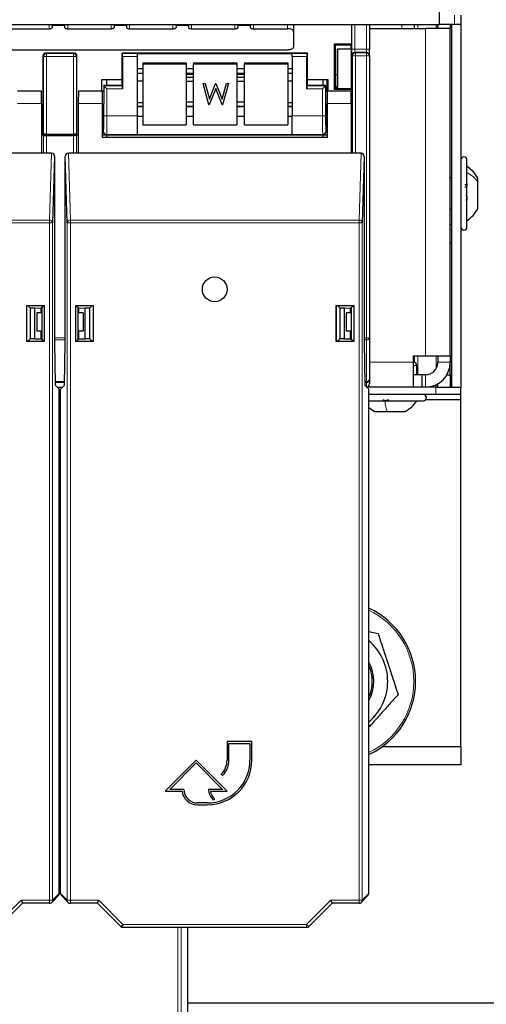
# Paper-space layout 'Blatt3' of a CAD drawing. Header units: millimetres. Extents: x 5 to 418, y 2 to 292.
# Tile 8 of 73: x 113 to 125, y 102 to 129. Entities that reach past the tile are written whole.
import ezdxf

# ---------------------------------------------------------------- set-up
doc = ezdxf.new("R2010")
doc.units = ezdxf.units.MM
doc.layers.add('SLD-0', color=7, linetype='Continuous')
doc.styles.add('SLDTEXTSTYLE0', font='TXT', dxfattribs={"width": 0.605})
doc.dimstyles.new('SLDDIMSTYLE2', dxfattribs={"dimtxt": 3.5, "dimasz": 3.302, "dimexe": 0, "dimexo": 0.0625, "dimgap": 0.875, "dimtad": 1, "dimdec": 1, "dimlfac": 6, "dimrnd": 1e-09, "dimzin": 12, "dimdsep": 46, "dimtxsty": 'SLDTEXTSTYLE0', "dimsah": 1, "dimcen": 0.09, "dimadec": 0, "dimazin": 3, "dimtfac": 1, "dimtofl": 0, "dimtmove": 0, "dimatfit": 3, "dimfxl": 1, "dimfrac": 2, "dimtolj": 1, "dimtzin": 12, "dimarcsym": 0})

# ---------------------------------------------------------------- blocks, each defined once
blk = doc.blocks.new('_D_22')
at = {"layer": 'SLD-0', "color": 7}
for p, q in [((128.84, 248.16), (145.317, 248.16)), ((144.317, 94.273), (144.317, 248.16)), ((115.48, 94.273), (145.317, 94.273))]:
    blk.add_line(p, q, dxfattribs=at)
for centre, start, end in [((141.631, 171.86), 63.4349, 116.5651), ((141.631, 170.572), 243.4349, 296.5651)]:
    blk.add_arc(centre, 6.006, start, end, dxfattribs=at)
for points in [[(144.317, 248.16), (143.809, 244.858), (144.825, 244.858)], [(144.317, 94.273), (144.825, 97.575), (143.809, 97.575)]]:
    blk.add_solid(points, dxfattribs=at)
at = {"layer": 'SLD-0', "color": 7, "insert": (139.805, 165.201), "char_height": 3.5, "attachment_point": 1, "rotation": 90, "style": 'SLDTEXTSTYLE0'}
blk.add_mtext('923,3', dxfattribs=at)

psp = doc.layouts.new('Blatt3')

# ---------------------------------------------------------------- linework, layer by layer
at = {"color": 7, "linetype": 'Continuous', "lineweight": 25}
for p, q in [((123.9232, 129.1631), (123.9232, 128.6514)), ((124.5065, 128.9014), (124.5065, 128.6514)), ((70.0898, 128.6514), (123.9232, 128.6514)), ((112.2565, 128.5326), (113.4232, 128.5326)), ((113.5065, 128.6202), (113.5065, 128.6514)), ((113.5065, 128.6202), (113.5065, 128.5678)), ((113.8398, 128.6514), (113.8398, 128.6202)), ((113.8398, 128.6202), (113.8398, 128.5678)), ((113.9232, 128.5326), (115.0898, 128.5326)), ((115.1732, 128.6202), (115.1732, 128.6514)), ((115.1732, 128.6202), (115.1732, 128.5678)), ((115.5065, 128.6514), (115.5065, 128.6202)), ((115.5065, 128.6202), (115.5065, 128.5678)), ((115.5898, 128.5326), (116.7565, 128.5326)), ((116.8398, 128.6202), (116.8398, 128.6514)), ((116.8398, 128.6202), (116.8398, 128.5678)), ((117.1732, 128.6514), (117.1732, 128.6202)), ((117.1732, 128.6202), (117.1732, 128.5678)), ((117.2565, 128.5326), (118.4232, 128.5326)), ((118.5065, 128.6202), (118.5065, 128.6514)), ((118.5065, 128.6202), (118.5065, 128.5678)), ((118.8398, 128.6514), (118.8398, 128.6202)), ((118.8398, 128.6202), (118.8398, 128.5678)), ((118.9232, 128.5326), (119.8398, 128.5326)), ((120.0065, 128.6514), (120.0065, 128.4622)), ((121.5732, 128.1249), (121.5732, 128.6514)), ((122.0482, 128.6514), (122.0482, 127.9825)), ((122.0565, 128.5431), (122.0482, 128.5433)), ((122.0565, 128.5431), (123.5565, 128.5431)), ((123.2565, 128.5431), (123.2565, 128.6514)), ((124.2232, 128.5431), (123.5565, 128.5431)), ((123.8898, 128.5431), (123.8898, 128.6514)), ((124.3398, 128.6514), (123.9232, 128.6514)), ((124.2232, 128.6514), (124.2232, 128.5431)), ((124.2232, 119.7264), (124.2232, 128.5431)), ((124.2565, 128.6514), (124.2565, 118.8931)), ((124.5065, 128.6514), (124.3398, 128.6514)), ((124.5065, 128.6514), (124.5065, 118.8848)), ((120.0065, 128.4622), (120.0065, 128.0395)), ((74.1732, 127.9691), (119.8398, 127.9691)), ((121.1036, 128.1249), (121.5732, 128.1249)), ((121.1036, 126.9024), (121.1036, 128.1249)), ((121.1036, 128.1249), (121.1315, 128.097)), ((121.1315, 128.097), (121.5452, 128.097)), ((121.1315, 127.3022), (121.1315, 128.097)), ((121.1765, 127.9764), (121.1852, 127.9851)), ((121.1765, 127.9764), (121.1765, 126.9213)), ((121.1852, 127.9851), (121.1852, 126.9213)), ((121.5549, 127.9851), (121.1852, 127.9851)), ((121.5452, 128.097), (121.5732, 128.1249)), ((121.5452, 128.097), (121.5452, 127.9851)), ((121.5549, 128.1066), (121.5549, 127.9851)), ((121.5549, 127.9851), (121.5549, 126.9206)), ((122.0482, 127.8159), (122.0482, 127.9825)), ((113.2565, 127.797), (113.2565, 125.6803)), ((114.0898, 127.8803), (113.3398, 127.8803)), ((114.1732, 125.6803), (114.1732, 127.797)), ((115.3815, 127.8803), (115.3815, 127.1643)), ((115.3961, 127.8657), (115.3815, 127.8803)), ((120.3815, 127.8803), (115.3815, 127.8803)), ((115.3975, 127.7824), (115.3975, 126.9157)), ((115.7982, 127.8672), (119.9648, 127.8672)), ((115.7982, 127.8672), (115.7982, 127.8657)), ((115.7982, 127.8657), (115.7982, 127.7824)), ((115.7982, 127.7824), (115.7982, 126.1876)), ((119.9648, 127.8672), (119.9648, 127.8657)), ((119.9648, 127.7824), (119.9648, 127.8657)), ((119.9648, 127.7824), (119.9648, 126.1876)), ((120.3655, 126.9157), (120.3655, 127.7824)), ((120.3669, 127.8657), (120.3815, 127.8803)), ((120.3815, 127.1643), (120.3815, 127.8803)), ((122.0482, 127.8159), (122.0482, 127.8027)), ((122.0482, 127.8027), (122.0482, 120.2194)), ((115.7982, 127.4672), (115.9482, 127.4672)), ((115.9482, 127.6154), (115.9482, 127.5865)), ((115.9482, 127.6154), (117.1148, 127.6154)), ((115.9482, 127.5865), (117.1148, 127.5865)), ((115.9482, 127.5865), (115.9482, 125.9451)), ((117.1148, 127.6154), (117.1148, 127.5865)), ((117.1148, 127.5865), (117.1148, 125.9451)), ((117.1148, 127.4672), (117.3148, 127.4672)), ((117.3148, 127.6154), (118.4815, 127.6154)), ((117.3148, 127.6154), (117.3148, 127.5865)), ((117.3148, 127.5865), (118.4815, 127.5865)), ((117.3148, 125.9451), (117.3148, 127.5865)), ((118.4815, 127.6154), (118.4815, 127.5865)), ((118.4815, 127.5865), (118.4815, 125.9451)), ((118.4815, 127.4672), (118.6815, 127.4672)), ((118.6815, 127.6154), (119.8482, 127.6154)), ((118.6815, 127.6154), (118.6815, 127.5865)), ((118.6815, 127.5865), (119.8482, 127.5865)), ((118.6815, 125.9451), (118.6815, 127.5865)), ((119.8482, 127.6154), (119.8482, 127.5865)), ((119.8482, 127.5865), (119.8482, 125.9451)), ((119.8482, 127.4672), (119.9648, 127.4672)), ((114.8398, 127.1643), (115.3815, 127.1643)), ((114.8398, 126.8544), (114.8398, 127.1643)), ((114.9648, 127.1643), (114.9648, 127.0017)), ((115.3815, 127.1643), (115.3815, 127.0136)), ((115.7982, 127.3335), (115.9482, 127.3335)), ((117.1148, 127.3335), (117.3148, 127.3335)), ((117.3148, 127.3006), (117.1148, 127.3006)), ((117.3148, 127.2246), (117.1148, 127.2246)), ((118.4815, 127.3335), (118.6815, 127.3335)), ((118.6815, 127.3006), (118.4815, 127.3006)), ((118.6815, 127.2246), (118.4815, 127.2246)), ((119.8482, 127.3335), (119.9648, 127.3335)), ((120.3815, 127.0136), (120.3815, 127.1643)), ((120.3815, 127.1643), (120.9232, 127.1643)), ((120.7982, 127.0017), (120.7982, 127.1643)), ((120.9118, 126.8544), (120.9118, 127.1643)), ((120.9232, 127.1643), (120.9232, 126.8544)), ((121.1332, 126.932), (121.1315, 127.3022)), ((121.1315, 127.3022), (121.1765, 127.3022)), ((114.8934, 127.0017), (114.8934, 126.5211)), ((114.8961, 126.9991), (114.8934, 127.0017)), ((115.3815, 127.0017), (114.8934, 127.0017)), ((114.9794, 126.9157), (114.8961, 126.9991)), ((115.3961, 126.9991), (115.3815, 127.0136)), ((115.3815, 127.0136), (115.3815, 127.0017)), ((115.7982, 127.1349), (115.9482, 127.1349)), ((117.1148, 127.1221), (117.3148, 127.1221)), ((117.569, 127.0563), (117.6231, 127.0563)), ((117.569, 127.056), (117.569, 127.0563)), ((117.569, 127.056), (117.6231, 127.056)), ((117.7241, 126.4815), (117.569, 127.056)), ((117.6231, 127.0563), (117.7372, 126.635)), ((117.6231, 127.056), (117.6231, 127.0563)), ((117.6231, 127.056), (117.7372, 126.6347)), ((117.9092, 126.9209), (117.7316, 126.4815)), ((117.7372, 126.635), (117.907, 127.0563)), ((117.7372, 126.6347), (117.907, 127.056)), ((117.907, 127.0563), (117.9146, 127.0563)), ((117.907, 127.056), (117.907, 127.0563)), ((117.907, 127.056), (117.9146, 127.056)), ((118.0847, 126.4815), (117.9092, 126.9209)), ((117.9146, 127.0563), (118.0812, 126.6379)), ((117.9146, 127.056), (117.9146, 127.0563)), ((117.9146, 127.056), (118.0812, 126.6376)), ((118.0812, 126.6379), (118.196, 127.0563)), ((118.0812, 126.6376), (118.196, 127.056)), ((118.2495, 127.056), (118.0922, 126.4815)), ((118.196, 127.0563), (118.2495, 127.0563)), ((118.196, 127.056), (118.196, 127.0563)), ((118.196, 127.056), (118.2495, 127.056)), ((118.2495, 127.056), (118.2495, 127.0563)), ((118.4815, 127.1221), (118.6815, 127.1221)), ((119.8482, 127.1349), (119.9648, 127.1349)), ((120.3669, 126.9991), (120.3815, 127.0136)), ((120.3815, 127.0017), (120.3815, 127.0136)), ((120.8696, 127.0017), (120.3815, 127.0017)), ((120.8669, 126.9991), (120.7836, 126.9157)), ((120.8669, 126.9991), (120.8696, 127.0017)), ((120.8696, 126.5211), (120.8696, 127.0017)), ((121.1036, 126.9024), (121.1332, 126.932)), ((121.5732, 126.9024), (121.1036, 126.9024)), ((121.1332, 126.932), (121.1457, 126.932)), ((121.1459, 126.9704), (121.1457, 126.932)), ((121.1457, 126.932), (121.1565, 126.9213)), ((121.1765, 126.9704), (121.1459, 126.9704)), ((121.1565, 126.9213), (121.5542, 126.9213)), ((121.5732, 126.9024), (121.5542, 126.9213)), ((121.5732, 125.6803), (121.5732, 126.9024)), ((113.2156, 126.8544), (112.5732, 126.8544)), ((114.8565, 126.8544), (114.214, 126.8544)), ((114.8934, 126.8544), (114.8565, 126.8544)), ((114.8565, 126.5211), (114.8565, 126.8544)), ((117.7372, 126.6347), (117.7372, 126.635)), ((118.0812, 126.6376), (118.0812, 126.6379)), ((120.9065, 126.8544), (120.8696, 126.8544)), ((121.5489, 126.8544), (120.9065, 126.8544)), ((120.9065, 126.8544), (120.9065, 126.5211)), ((113.2214, 126.5211), (113.2214, 125.1877)), ((114.2082, 126.5211), (114.2082, 125.1877)), ((114.8565, 125.6044), (114.8565, 126.5211)), ((115.9482, 126.5367), (115.7982, 126.5367)), ((115.9482, 126.44), (115.7982, 126.44)), ((117.3148, 126.5542), (117.1148, 126.5542)), ((117.1148, 126.4517), (117.3148, 126.4517)), ((117.3148, 126.44), (117.1148, 126.44)), ((117.7316, 126.4815), (117.7241, 126.4815)), ((118.0922, 126.4815), (118.0847, 126.4815)), ((118.6815, 126.5542), (118.4815, 126.5542)), ((118.4815, 126.4517), (118.6815, 126.4517)), ((118.6815, 126.44), (118.4815, 126.44)), ((119.9648, 126.5367), (119.8482, 126.5367)), ((119.9648, 126.44), (119.8482, 126.44)), ((120.9065, 126.5211), (120.9065, 125.6044)), ((121.5548, 126.5211), (121.5548, 125.1877)), ((114.8565, 126.1877), (114.8876, 126.1877)), ((114.8815, 126.1877), (114.8815, 125.7636)), ((115.7982, 126.1876), (115.7982, 125.6877)), ((115.7982, 126.1848), (115.9482, 126.1848)), ((117.1148, 126.1848), (117.3148, 126.1848)), ((118.4815, 126.1848), (118.6815, 126.1848)), ((119.8482, 126.1848), (119.9648, 126.1848)), ((119.9648, 125.6877), (119.9648, 126.1876)), ((120.8754, 126.1877), (120.9065, 126.1877)), ((120.8815, 125.7636), (120.8815, 126.1877)), ((115.9482, 125.9451), (117.1148, 125.9451)), ((117.3148, 125.9451), (118.4815, 125.9451)), ((118.6815, 125.9451), (119.8482, 125.9451)), ((113.2214, 125.6803), (113.2565, 125.6803)), ((113.2687, 125.6657), (113.2541, 125.6803)), ((113.2711, 125.6949), (113.2565, 125.6803)), ((113.2565, 125.6803), (114.1732, 125.6803)), ((113.352, 125.6643), (114.0777, 125.6643)), ((113.3544, 125.6963), (114.0753, 125.6963)), ((114.1586, 125.6949), (114.1732, 125.6803)), ((114.1756, 125.6803), (114.161, 125.6657)), ((114.1732, 125.6803), (114.2082, 125.6803)), ((114.8565, 125.6803), (114.9648, 125.6803)), ((120.9065, 125.6044), (114.8565, 125.6044)), ((114.9648, 125.6803), (114.9648, 125.6044)), ((114.9648, 125.6803), (120.7982, 125.6803)), ((115.7982, 125.6877), (115.7982, 125.6867)), ((115.7982, 125.6867), (119.9648, 125.6867)), ((119.9648, 125.6877), (119.9648, 125.6867)), ((120.7982, 125.6044), (120.7982, 125.6803)), ((120.7982, 125.6803), (120.9065, 125.6803)), ((121.5548, 125.6803), (121.5732, 125.6803)), ((113.2214, 125.1877), (105.8749, 125.1877)), ((113.4875, 125.1877), (113.2214, 125.1877)), ((113.5702, 125.0923), (113.5163, 123.3113)), ((113.5702, 125.0923), (113.5702, 120.1044)), ((113.9133, 123.3113), (113.8595, 125.0923)), ((113.8595, 120.1044), (113.8595, 125.0923)), ((114.2082, 125.1877), (113.9421, 125.1877)), ((121.5548, 125.1877), (114.2082, 125.1877)), ((121.8209, 125.1877), (121.5548, 125.1877)), ((121.9035, 125.0923), (121.8496, 123.3113)), ((121.9035, 125.0923), (121.9035, 120.1044)), ((124.6732, 124.7921), (124.6732, 125.0014)), ((124.6732, 123.2014), (124.6732, 124.7921)), ((124.2565, 124.5181), (124.2232, 124.5181)), ((124.9648, 124.418), (124.9648, 124.5139)), ((124.6145, 124.347), (124.6732, 124.347)), ((124.6145, 124.2782), (124.6732, 124.2782)), ((124.9648, 123.6889), (124.9648, 124.418)), ((124.2232, 123.6848), (124.2565, 123.6848)), ((124.2232, 123.2681), (124.2565, 123.2681)), ((124.2565, 122.7681), (124.2232, 122.7681)), ((112.8192, 121.09), (113.2904, 121.09)), ((112.8192, 120.1188), (112.8192, 121.09)), ((112.8192, 121.09), (112.825, 121.0842)), ((112.825, 120.1246), (112.825, 121.0842)), ((112.825, 121.0842), (112.8504, 121.0842)), ((112.9136, 121.0211), (112.8504, 121.0842)), ((113.2904, 121.09), (113.2351, 121.0347)), ((113.2904, 121.09), (113.2904, 120.1188)), ((114.1393, 120.1188), (114.1393, 121.09)), ((114.1393, 121.09), (114.6105, 121.09)), ((114.1393, 121.09), (114.1945, 121.0347)), ((114.5792, 121.0842), (114.5161, 121.0211)), ((114.5792, 121.0842), (114.6047, 121.0842)), ((114.6105, 121.09), (114.6047, 121.0842)), ((114.6047, 121.0842), (114.6047, 120.1246)), ((114.6105, 121.09), (114.6105, 120.1188)), ((121.1525, 121.09), (121.6237, 121.09)), ((121.1525, 120.1188), (121.1525, 121.09)), ((121.1525, 121.09), (121.1583, 121.0842)), ((121.1583, 121.0842), (121.1838, 121.0842)), ((121.1583, 120.1246), (121.1583, 121.0842)), ((121.2469, 121.0211), (121.1838, 121.0842)), ((121.6237, 121.09), (121.5684, 121.0347)), ((121.6237, 121.09), (121.6237, 120.1188)), ((112.9136, 121.0211), (113.0382, 121.0211)), ((112.9136, 121.0211), (112.9136, 120.1877)), ((113.0382, 121.0211), (113.2048, 121.0181)), ((113.0382, 120.1877), (113.0382, 121.0211)), ((113.0898, 120.8931), (113.0898, 120.3931)), ((113.2351, 120.8931), (113.0898, 120.8931)), ((113.2214, 121.0347), (113.2048, 121.0181)), ((113.2048, 120.8931), (113.2048, 121.0181)), ((113.2351, 121.0347), (113.2214, 121.0347)), ((113.2351, 120.174), (113.2351, 121.0347)), ((114.1945, 121.0347), (114.1945, 120.174)), ((114.2082, 121.0347), (114.1945, 121.0347)), ((114.3398, 120.8931), (114.1945, 120.8931)), ((114.2082, 121.0347), (114.2248, 121.0181)), ((114.2248, 121.0181), (114.3915, 121.0211)), ((114.2248, 120.8931), (114.2248, 121.0181)), ((114.3398, 120.8931), (114.3398, 120.3931)), ((114.3915, 121.0211), (114.5161, 121.0211)), ((114.3915, 120.1877), (114.3915, 121.0211)), ((114.5161, 120.1877), (114.5161, 121.0211)), ((121.2469, 121.0211), (121.3715, 121.0211)), ((121.2469, 121.0211), (121.2469, 120.1877)), ((121.3715, 121.0211), (121.5382, 121.0181)), ((121.3715, 120.1877), (121.3715, 121.0211)), ((121.4232, 120.8931), (121.4232, 120.3931)), ((121.5684, 120.8931), (121.4232, 120.8931)), ((121.5548, 121.0347), (121.5382, 121.0181)), ((121.5382, 120.8931), (121.5382, 121.0181)), ((121.5684, 121.0347), (121.5548, 121.0347)), ((121.5684, 120.174), (121.5684, 121.0347)), ((113.2351, 120.3931), (113.0898, 120.3931)), ((113.2048, 120.1906), (113.2048, 120.3931)), ((114.3398, 120.3931), (114.1945, 120.3931)), ((114.2248, 120.1906), (114.2248, 120.3931)), ((121.5684, 120.3931), (121.4232, 120.3931)), ((121.5684, 120.3945), (121.5382, 120.352)), ((121.5382, 120.1906), (121.5382, 120.3931)), ((121.5382, 120.2892), (121.5684, 120.3208)), ((112.8192, 120.1188), (112.825, 120.1246)), ((113.2904, 120.1188), (112.8192, 120.1188)), ((112.8504, 120.1246), (112.825, 120.1246)), ((112.8504, 120.1246), (112.9136, 120.1877)), ((113.0382, 120.1877), (112.9136, 120.1877)), ((113.0382, 120.1877), (113.2048, 120.1906)), ((113.2048, 120.1906), (113.2214, 120.174)), ((113.2148, 120.1877), (113.2078, 120.1877)), ((113.2351, 120.208), (113.2148, 120.1877)), ((113.2148, 120.1877), (113.2148, 120.1807)), ((113.2214, 120.174), (113.2351, 120.174)), ((113.2904, 120.1188), (113.2351, 120.174)), ((113.5702, 120.1044), (113.5905, 118.9407)), ((113.8392, 118.9407), (113.8595, 120.1044)), ((114.1393, 120.1188), (114.1945, 120.174)), ((114.6105, 120.1188), (114.1393, 120.1188)), ((114.2148, 120.1877), (114.1945, 120.208)), ((114.1945, 120.174), (114.2082, 120.174)), ((114.2248, 120.1906), (114.2082, 120.174)), ((114.2148, 120.1877), (114.2148, 120.1807)), ((114.2219, 120.1877), (114.2148, 120.1877)), ((114.2248, 120.1906), (114.3915, 120.1877)), ((114.5161, 120.1877), (114.3915, 120.1877)), ((114.5161, 120.1877), (114.5792, 120.1246)), ((114.6047, 120.1246), (114.5792, 120.1246)), ((114.6105, 120.1188), (114.6047, 120.1246)), ((121.1525, 120.1188), (121.1583, 120.1246)), ((121.6237, 120.1188), (121.1525, 120.1188)), ((121.1838, 120.1246), (121.1583, 120.1246)), ((121.1838, 120.1246), (121.2469, 120.1877)), ((121.3715, 120.1877), (121.2469, 120.1877)), ((121.3715, 120.1877), (121.5382, 120.1906)), ((121.5684, 120.2216), (121.5382, 120.1914)), ((121.5382, 120.1906), (121.5548, 120.174)), ((121.5548, 120.174), (121.5684, 120.174)), ((121.6237, 120.1188), (121.5684, 120.174)), ((121.9035, 120.1044), (121.9238, 118.9407)), ((122.0482, 120.2194), (122.0482, 119.1009)), ((123.5565, 119.7264), (123.2232, 119.7264)), ((123.2232, 119.7264), (123.2232, 119.5598)), ((123.2232, 119.5598), (123.2232, 118.8931)), ((123.2232, 119.5598), (123.2398, 119.5598)), ((123.2565, 119.5581), (123.2565, 119.7264)), ((123.3232, 119.2264), (123.3232, 119.4764)), ((124.2232, 119.7264), (123.5565, 119.7264)), ((123.8898, 119.7264), (123.8898, 119.5598)), ((124.2232, 119.7264), (124.2232, 119.5598)), ((124.2232, 119.2264), (124.2232, 119.5598)), ((123.4589, 119.2264), (123.2232, 119.2264)), ((123.4589, 119.2264), (123.4589, 118.8931)), ((123.5565, 119.2264), (123.4589, 119.2264)), ((124.1338, 119.2264), (124.2232, 119.2264)), ((124.2232, 119.2264), (124.2232, 118.8931)), ((113.6982, 118.833), (113.5905, 118.9407)), ((113.7315, 118.833), (113.8392, 118.9407)), ((122.0315, 118.833), (121.9238, 118.9407)), ((122.0482, 119.1009), (122.0482, 118.9764)), ((123.8898, 118.8931), (123.8898, 118.9824)), ((113.6381, 118.8931), (113.7916, 118.8931)), ((113.6982, 105.2711), (113.6982, 118.833)), ((113.7315, 118.6931), (113.6982, 118.6931)), ((113.7315, 105.2711), (113.7315, 118.833)), ((123.8315, 118.8931), (121.9714, 118.8931)), ((122.0315, 105.2711), (122.0315, 118.833)), ((123.8315, 118.6931), (122.0315, 118.6931)), ((123.8315, 118.8931), (124.4929, 118.8931)), ((124.4982, 118.6931), (123.8315, 118.6931)), ((124.5065, 118.8848), (124.4929, 118.8848)), ((124.4982, 118.8848), (124.4982, 118.6931)), ((124.5065, 118.5598), (124.5065, 118.8848)), ((122.0315, 118.5264), (123.4982, 118.5264)), ((123.5648, 118.5598), (124.5065, 118.5598)), ((124.5065, 109.2264), (124.5065, 118.5598)), ((122.0315, 118.3457), (122.1857, 118.2348)), ((122.1857, 118.2348), (122.5206, 118.2348)), ((122.5206, 118.2348), (123.0107, 118.2348)), ((113.6982, 117.8804), (113.7315, 117.8804)), ((113.7315, 117.797), (113.6982, 117.797)), ((113.6982, 117.7839), (113.7315, 117.7839)), ((113.6982, 117.3839), (113.7315, 117.3839)), ((113.6982, 117.2502), (113.7315, 117.2502)), ((113.7315, 117.2172), (113.6982, 117.2172)), ((113.7315, 117.1412), (113.6982, 117.1412)), ((113.6982, 117.0388), (113.7315, 117.0388)), ((113.7315, 116.4708), (113.6982, 116.4708)), ((113.6982, 116.3684), (113.7315, 116.3684)), ((113.7315, 116.3567), (113.6982, 116.3567)), ((113.6982, 116.1015), (113.7315, 116.1015)), ((113.6982, 115.6033), (113.7315, 115.6033)), ((113.6982, 115.597), (113.7315, 115.597)), ((113.7315, 115.5211), (113.6982, 115.5211)), ((113.7315, 115.1044), (113.6982, 115.1044)), ((122.0315, 112.3181), (122.2796, 112.2659)), ((118.8815, 109.3544), (118.2148, 109.3544)), ((118.2148, 109.3544), (118.2148, 108.8544)), ((118.2648, 108.8544), (118.2648, 109.3044)), ((118.2648, 109.3044), (118.8315, 109.3044)), ((118.8315, 109.3044), (118.8315, 108.8544)), ((118.8815, 108.8544), (118.8815, 109.3544)), ((122.4006, 109.2264), (124.5065, 109.2264)), ((124.5065, 109.2264), (124.5065, 108.7264)), ((117.3815, 108.8544), (116.5482, 108.0211)), ((116.6689, 108.0711), (117.3815, 108.7837)), ((118.2148, 108.0211), (117.3815, 108.8544)), ((117.3815, 108.7837), (118.0941, 108.0711)), ((124.5065, 108.7264), (122.0315, 108.7264)), ((118.0586, 108.4773), (118.094, 108.4419)), ((116.5482, 108.0211), (117.0012, 108.0211)), ((117.0482, 108.0711), (116.6689, 108.0711)), ((118.0941, 108.0711), (117.7148, 108.0711)), ((117.7646, 108.0211), (118.2148, 108.0211)), ((117.8413, 107.7883), (117.886, 107.8106)), ((117.6815, 107.7044), (117.4148, 107.7044)), ((117.4148, 107.6544), (117.6815, 107.6544)), ((113.4919, 105.0303), (113.6737, 105.2121)), ((113.7559, 105.2121), (113.9377, 105.0303)), ((121.8252, 105.0303), (122.0071, 105.2121)), ((112.7058, 105.0059), (112.0802, 104.3803)), ((112.6713, 105.0892), (112.7058, 105.0059)), ((113.433, 105.0059), (112.7058, 105.0059)), ((114.7238, 105.0059), (113.9967, 105.0059)), ((114.7238, 105.0059), (114.7583, 105.0892)), ((115.3495, 104.3803), (114.7238, 105.0059)), ((121.0392, 105.0059), (120.4135, 104.3803)), ((121.0046, 105.0892), (121.0392, 105.0059)), ((121.7663, 105.0059), (121.0392, 105.0059)), ((120.3546, 104.3559), (115.4084, 104.3559)), ((117.1565, 95.1878), (117.1565, 104.3559)), ((117.1565, 102.3264), (125.4232, 102.3264))]:
    psp.add_line(p, q, dxfattribs=at)
at = {"color": 7, "linetype": 'Continuous', "lineweight": 18}
for p, q in [((124.3398, 128.6514), (124.3398, 128.9014)), ((113.4232, 128.6514), (113.4232, 128.5326)), ((113.5065, 128.6202), (113.8398, 128.6202)), ((113.9232, 128.6514), (113.9232, 128.5326)), ((115.0898, 128.6514), (115.0898, 128.5326)), ((115.1732, 128.6202), (115.5065, 128.6202)), ((115.5898, 128.6514), (115.5898, 128.5326)), ((116.7565, 128.6514), (116.7565, 128.5326)), ((116.8398, 128.6202), (117.1732, 128.6202)), ((117.2565, 128.6514), (117.2565, 128.5326)), ((118.4232, 128.6514), (118.4232, 128.5326)), ((118.5065, 128.6202), (118.8398, 128.6202)), ((118.9232, 128.6514), (118.9232, 128.5326)), ((119.8398, 128.5326), (119.8398, 128.6514)), ((121.6557, 128.6514), (121.6557, 127.9825)), ((121.9648, 127.9825), (121.9648, 128.6514)), ((122.9232, 128.6514), (122.9232, 128.5431)), ((123.3458, 128.5431), (123.3458, 128.6514)), ((123.5565, 119.7264), (123.5565, 128.5431)), ((123.8452, 128.5431), (123.8452, 128.6514)), ((121.5724, 127.9825), (121.5724, 128.1241)), ((121.5724, 127.9825), (121.6557, 127.9825)), ((121.6557, 127.9825), (121.9648, 127.9825)), ((121.9648, 127.8992), (121.9648, 127.9825)), ((121.9648, 127.9825), (122.0482, 127.9825)), ((113.2711, 127.7824), (113.2565, 127.797)), ((113.2711, 127.7824), (113.3544, 127.7824)), ((113.2711, 125.6949), (113.2711, 127.7824)), ((113.3398, 127.8803), (113.3544, 127.8657)), ((113.3544, 127.8657), (114.0753, 127.8657)), ((113.3544, 127.8657), (113.3544, 127.7824)), ((113.3544, 127.7824), (113.3544, 125.6963)), ((114.0753, 127.7824), (113.3544, 127.7824)), ((114.0753, 127.8657), (114.0898, 127.8803)), ((114.0753, 127.8657), (114.0753, 127.7824)), ((114.0753, 125.6963), (114.0753, 127.7824)), ((114.0753, 127.7824), (114.1586, 127.7824)), ((114.1732, 127.797), (114.1586, 127.7824)), ((114.1586, 127.7824), (114.1586, 125.6949)), ((115.3961, 127.8657), (115.7982, 127.8657)), ((115.7982, 127.7824), (115.3975, 127.7824)), ((119.9648, 127.8657), (120.3669, 127.8657)), ((120.3655, 127.7824), (119.9648, 127.7824)), ((121.5884, 127.8027), (121.5753, 127.8159)), ((121.6717, 127.8027), (121.5884, 127.8027)), ((121.5884, 125.1877), (121.5884, 127.8027)), ((121.6586, 127.8992), (121.6717, 127.8861)), ((121.9648, 127.8992), (121.6586, 127.8992)), ((121.6717, 127.8027), (121.6717, 127.8861)), ((121.6717, 127.8861), (121.9648, 127.8861)), ((121.6717, 127.8027), (121.6717, 125.1877)), ((121.9648, 127.8027), (121.6717, 127.8027)), ((121.9648, 127.8861), (121.9648, 127.8992)), ((121.9648, 127.8027), (121.9648, 127.8861)), ((121.9648, 120.2194), (121.9648, 127.8027)), ((122.0482, 127.8027), (121.9648, 127.8027)), ((115.7982, 127.3356), (115.9482, 127.3356)), ((117.1148, 127.3356), (117.3148, 127.3356)), ((118.4815, 127.3356), (118.6815, 127.3356)), ((119.8482, 127.3356), (119.9648, 127.3356)), ((114.8961, 126.1876), (114.8961, 126.9991)), ((114.8961, 126.9991), (115.3961, 126.9991)), ((114.9794, 126.9157), (114.9794, 126.1876)), ((115.3975, 126.9157), (114.9794, 126.9157)), ((120.7836, 126.9157), (120.3655, 126.9157)), ((120.3669, 126.9991), (120.8669, 126.9991)), ((120.7836, 126.1876), (120.7836, 126.9157)), ((120.8669, 126.9991), (120.8669, 126.1876)), ((113.2214, 126.5211), (112.5732, 126.5211)), ((114.8565, 126.5211), (114.2082, 126.5211)), ((115.7982, 126.4322), (115.9482, 126.4322)), ((117.1148, 126.4322), (117.3148, 126.4322)), ((118.4815, 126.4322), (118.6815, 126.4322)), ((119.8482, 126.4322), (119.9648, 126.4322)), ((121.5548, 126.5211), (120.9065, 126.5211)), ((114.9794, 126.1876), (114.8961, 126.1876)), ((114.9794, 126.1876), (115.7982, 126.1876)), ((119.9648, 126.1876), (120.7836, 126.1876)), ((120.8669, 126.1876), (120.7836, 126.1876)), ((113.2687, 125.1877), (113.2687, 125.6657)), ((113.352, 125.6643), (113.352, 125.1877)), ((114.0777, 125.1877), (114.0777, 125.6643)), ((114.161, 125.6657), (114.161, 125.1877)), ((114.8815, 125.7636), (114.8889, 125.771)), ((114.9722, 125.6877), (114.9648, 125.6803)), ((115.7982, 125.6877), (114.9722, 125.6877)), ((120.7907, 125.6877), (119.9648, 125.6877)), ((120.7982, 125.6803), (120.7907, 125.6877)), ((120.8741, 125.771), (120.8815, 125.7636)), ((113.433, 123.3835), (113.4875, 125.1877)), ((113.9421, 125.1877), (113.9967, 123.3835)), ((121.7663, 123.3835), (121.8209, 125.1877)), ((105.6633, 123.3835), (113.433, 123.3835)), ((113.433, 123.3113), (105.6633, 123.3113)), ((113.433, 123.3113), (113.433, 123.3835)), ((113.433, 105.0892), (113.433, 123.3113)), ((113.433, 123.3113), (113.5163, 123.3113)), ((113.5163, 123.3113), (113.5163, 105.0892)), ((113.9967, 123.3113), (113.9133, 123.3113)), ((113.9133, 105.0892), (113.9133, 123.3113)), ((113.9967, 123.3113), (113.9967, 123.3835)), ((113.9967, 123.3835), (121.7663, 123.3835)), ((113.9967, 123.3113), (113.9967, 105.0892)), ((121.7663, 123.3113), (113.9967, 123.3113)), ((121.7663, 123.3113), (121.7663, 123.3835)), ((121.7663, 105.0892), (121.7663, 123.3113)), ((121.7663, 123.3113), (121.8496, 123.3113)), ((121.8496, 123.3113), (121.8496, 105.0892)), ((113.5702, 120.2194), (113.8595, 120.2194)), ((113.8595, 120.1604), (113.5702, 120.1604)), ((121.9035, 120.2194), (121.9648, 120.2194)), ((121.9648, 120.1604), (121.9035, 120.1604)), ((122.0482, 120.2194), (121.9648, 120.2194)), ((121.9648, 120.1604), (121.9648, 120.2194)), ((121.9648, 119.042), (121.9648, 120.1604)), ((122.0482, 119.5598), (123.2232, 119.5598)), ((123.2232, 119.4764), (123.3232, 119.4764)), ((123.3458, 119.2264), (123.3458, 119.7264)), ((123.8452, 119.3931), (123.8452, 119.7264)), ((123.8898, 119.5598), (124.2232, 119.5598)), ((123.5565, 119.2264), (123.5565, 118.8931)), ((113.5887, 119.042), (113.841, 119.042)), ((113.8405, 119.0176), (113.5891, 119.0176)), ((121.922, 119.042), (121.9648, 119.042)), ((121.9648, 119.0176), (121.9225, 119.0176)), ((121.9648, 119.0176), (121.9648, 119.042)), ((121.9648, 118.8997), (121.9648, 119.0176)), ((123.8452, 118.8931), (123.8452, 118.9588)), ((123.8315, 118.6931), (123.8315, 118.8931)), ((113.7315, 118.6613), (113.6982, 118.6613)), ((113.6982, 117.2522), (113.7315, 117.2522)), ((113.6982, 116.3489), (113.7315, 116.3489)), ((113.6982, 113.3002), (113.7315, 113.3002)), ((113.7315, 113.228), (113.6982, 113.228)), ((113.5163, 105.0892), (113.6982, 105.2711)), ((113.7315, 105.2711), (113.9133, 105.0892)), ((121.8496, 105.0892), (122.0315, 105.2711)), ((112.0213, 104.4392), (112.6713, 105.0892)), ((112.6713, 105.0892), (113.433, 105.0892)), ((113.433, 105.0892), (113.5163, 105.0892)), ((113.433, 105.0892), (113.433, 105.0059)), ((113.9133, 105.0892), (113.9967, 105.0892)), ((113.9967, 105.0892), (114.7583, 105.0892)), ((113.9967, 105.0059), (113.9967, 105.0892)), ((114.7583, 105.0892), (115.4084, 104.4392)), ((120.3546, 104.4392), (121.0046, 105.0892)), ((121.0046, 105.0892), (121.7663, 105.0892)), ((121.7663, 105.0892), (121.8496, 105.0892)), ((121.7663, 105.0892), (121.7663, 105.0059)), ((115.3495, 104.3803), (115.4084, 104.4392)), ((115.4084, 104.4392), (120.3546, 104.4392)), ((115.4084, 104.3559), (115.4084, 104.4392)), ((120.4135, 104.3803), (120.3546, 104.4392)), ((120.3546, 104.3559), (120.3546, 104.4392)), ((116.8913, 95.0059), (116.8913, 104.3559)), ((116.9746, 104.3559), (116.9746, 95.0059))]:
    psp.add_line(p, q, dxfattribs=at)
at = {"color": 7, "linetype": 'Continuous', "lineweight": 25, "flags": 128}
for points in [[(113.4232, 128.5326), (113.4394, 128.5333), (113.455, 128.5353), (113.4695, 128.5385), (113.4821, 128.5429), (113.4924, 128.5483), (113.5001, 128.5543), (113.5049, 128.5609), (113.5065, 128.5678)], [(113.8398, 128.5678), (113.8414, 128.5609), (113.8462, 128.5543), (113.8539, 128.5483), (113.8642, 128.5429), (113.8769, 128.5385), (113.8913, 128.5353), (113.9069, 128.5333), (113.9232, 128.5326)], [(115.0898, 128.5326), (115.1061, 128.5333), (115.1217, 128.5353), (115.1361, 128.5385), (115.1488, 128.5429), (115.1591, 128.5483), (115.1668, 128.5543), (115.1716, 128.5609), (115.1732, 128.5678)], [(115.5065, 128.5678), (115.5081, 128.5609), (115.5128, 128.5543), (115.5205, 128.5483), (115.5309, 128.5429), (115.5435, 128.5385), (115.5579, 128.5353), (115.5736, 128.5333), (115.5898, 128.5326)], [(116.7565, 128.5326), (116.7727, 128.5333), (116.7884, 128.5353), (116.8028, 128.5385), (116.8154, 128.5429), (116.8258, 128.5483), (116.8335, 128.5543), (116.8382, 128.5609), (116.8398, 128.5678)], [(117.1732, 128.5678), (117.1748, 128.5609), (117.1795, 128.5543), (117.1872, 128.5483), (117.1976, 128.5429), (117.2102, 128.5385), (117.2246, 128.5353), (117.2402, 128.5333), (117.2565, 128.5326)], [(118.4232, 128.5326), (118.4394, 128.5333), (118.455, 128.5353), (118.4695, 128.5385), (118.4821, 128.5429), (118.4924, 128.5483), (118.5001, 128.5543), (118.5049, 128.5609), (118.5065, 128.5678)], [(118.8398, 128.5678), (118.8414, 128.5609), (118.8462, 128.5543), (118.8539, 128.5483), (118.8642, 128.5429), (118.8769, 128.5385), (118.8913, 128.5353), (118.9069, 128.5333), (118.9232, 128.5326)], [(120.0065, 128.4622), (120.0033, 128.4759), (119.9938, 128.4891), (119.9784, 128.5013), (119.9577, 128.512), (119.9324, 128.5207), (119.9036, 128.5272), (119.8723, 128.5312), (119.8398, 128.5326)], [(119.8398, 127.9691), (119.8723, 127.9705), (119.9036, 127.9745), (119.9324, 127.981), (119.9577, 127.9897), (119.9784, 128.0004), (119.9938, 128.0126), (120.0033, 128.0258), (120.0065, 128.0395)]]:
    psp.add_lwpolyline(points, dxfattribs=at)
at = {"color": 7, "linetype": 'Continuous', "lineweight": 25}
psp.add_circle((117.8815, 121.5211), 0.3333, dxfattribs=at)
at = {"color": 7, "linetype": 'Continuous', "lineweight": 18}
for centre, radius, start, end in [((113.3544, 127.7824), 0.0834, 90.02044, 179.97956), ((114.0752, 127.7824), 0.0834, 0.02044, 89.97956), ((121.6586, 127.8159), 0.0834, 90.02044, 179.97956), ((121.6717, 127.8027), 0.0834, 90.02044, 179.97956), ((121.9648, 127.8159), 0.0833, 0.00436, 90.00436), ((121.9648, 127.8027), 0.0833, 0.00436, 90.00436), ((114.9723, 125.7711), 0.0834, 180.02044, 269.97956), ((120.7907, 125.7711), 0.0834, 270.02044, 359.97956), ((113.4374, 123.3045), 0.0792, 4.98036, 93.22421), ((113.9922, 123.3045), 0.0792, 86.77579, 175.01964), ((121.7708, 123.3045), 0.0792, 4.98036, 93.22421), ((121.9752, 120.2341), 0.0744, 261.95053, 348.57825), ((121.9752, 119.1156), 0.0744, 261.95053, 348.57825), ((121.1232, 110.9764), 2.1186, 295.38839, 64.61161), ((113.433, 105.0892), 0.0833, 315.00151, 0.01956), ((113.9966, 105.0892), 0.0833, 179.98044, 224.99849), ((121.7663, 105.0892), 0.0833, 315.00151, 0.01956)]:
    psp.add_arc(centre, radius, start, end, dxfattribs=at)
at = {"color": 7, "linetype": 'Continuous', "lineweight": 25}
for centre, radius, start, end in [((124.5898, 125.0014), 0.0833, 0, 180), ((124.5898, 123.2014), 0.0833, 180, 360), ((123.2398, 119.4764), 0.0833, 0, 90), ((123.5565, 119.5598), 0.3333, 270, 0), ((123.5565, 119.5598), 0.6667, 270, 0), ((121.9648, 119.1009), 0.0833, 269.99564, 359.99564), ((123.4982, 118.6098), 0.0833, 270, 90), ((121.1232, 110.9764), 2.1667, 294.78603, 65.21397), ((121.1232, 110.9764), 1.4167, 309.8796, 50.1204), ((121.1232, 110.9764), 1.0417, 330.69189, 29.30811), ((121.1232, 110.9764), 1, 335.27604, 24.72396), ((117.6815, 108.8544), 1.2, 270, 0), ((117.6815, 108.8544), 1.15, 270, 0), ((117.6815, 108.8544), 0.5333, 315, 0), ((117.6815, 108.8544), 0.5833, 315, 0), ((117.4148, 108.0711), 0.4167, 186.8921, 270), ((117.4148, 108.0711), 0.3667, 180, 270), ((118.0941, 108.0711), 0.3793, 180, 228.19891), ((118.0941, 108.0711), 0.3333, 188.62693, 231.37356), ((113.433, 105.0892), 0.0833, 270, 315), ((113.9967, 105.0892), 0.0833, 225, 270), ((121.7663, 105.0892), 0.0833, 270, 315), ((115.4084, 104.4392), 0.0833, 225, 270), ((120.3546, 104.4392), 0.0833, 270, 315)]:
    psp.add_arc(centre, radius, start, end, dxfattribs=at)
at = {"color": 7, "linetype": 'Continuous', "lineweight": 18}
for centre, major_axis, ratio, start_param, end_param in [((121.5753, 127.9825), (0, 0.1667), 0.0174551, 1.5707963, 3.1241394), ((121.6586, 127.9825), (0, 0.0833), 0.0349101, 1.5707963, 3.1241394), ((114.8888, 126.1876), (0, 0.4167), 0.0174551, 3.1590459, 4.712389), ((114.9721, 126.1876), (0, 0.5), 0.0145459, 3.1590459, 4.712389), ((120.7909, 126.1876), (0, 0.5), 0.0145459, 1.5707963, 3.1241394), ((120.8742, 126.1876), (0, 0.4167), 0.0174551, 1.5707963, 3.1241394)]:
    psp.add_ellipse(centre, major_axis=major_axis, ratio=ratio, start_param=start_param, end_param=end_param, dxfattribs=at)
at = {"color": 7, "linetype": 'Continuous', "lineweight": 25}
for centre, major_axis, ratio, start_param, end_param in [((113.3398, 127.7969), (-0.0589, 0.0589), 0.9996955, 5.4979394, 7.0684312), ((114.0898, 127.7969), (0.0589, 0.0589), 0.9996955, 5.4979394, 7.0684312), ((115.396, 127.7824), (0, 0.0833), 0.0174551, 4.712389, 6.265732), ((120.3669, 127.7824), (0, 0.0833), 0.0174551, 0.0174533, 1.5707963), ((115.396, 126.9157), (0, 0.0833), 0.0174551, 4.712389, 6.265732), ((120.3669, 126.9157), (0, 0.0833), 0.0174551, 0.0174533, 1.5707963), ((113.2156, 126.5211), (0, 0.3333), 0.0174551, 4.712389, 6.2831853), ((114.214, 126.5211), (0, 0.3333), 0.0174551, 0, 1.5707963), ((121.5489, 126.5211), (0, 0.3333), 0.0174551, 4.712389, 6.2831853), ((114.8876, 126.5211), (0, 0.3333), 0.0174551, 3.1415927, 4.712389), ((120.8754, 126.5211), (0, 0.3333), 0.0174551, 1.5707963, 3.1415927), ((113.352, 125.6657), (0.0833, 0), 0.0174551, 3.1590459, 4.712389), ((113.3544, 125.6948), (0.0833, 0), 0.0174551, 1.5707963, 3.1241394), ((114.0753, 125.6948), (0.0833, 0), 0.0174551, 0.0174533, 1.5707963), ((114.0777, 125.6657), (0.0833, 0), 0.0174551, 4.712389, 6.265732), ((114.9648, 125.7636), (-0.0589, -0.0589), 0.9996955, 5.4979394, 7.0684312), ((120.7981, 125.7636), (0.0589, -0.0589), 0.9996955, 5.4979394, 7.0684312), ((113.4868, 125.0915), (0.0029, 0.0962), 0.8659265, 4.7472889, 6.3093589), ((113.9428, 125.0915), (-0.0029, 0.0962), 0.8659265, 6.2570117, 7.8190817), ((121.8201, 125.0915), (0.0029, 0.0962), 0.8659265, 4.7472889, 6.3093589), ((121.9648, 118.9764), (0, 0.0833), 0.9998477, 3.1415927, 4.712389), ((113.6148, 105.2711), (-0.0589, -0.0589), 0.9996955, 1.5707963, 2.3563468), ((113.8148, 105.2711), (0.0589, -0.0589), 0.9996955, 3.9268385, 4.712389), ((121.9481, 105.2711), (-0.0589, -0.0589), 0.9996955, 1.5707963, 2.3563468)]:
    psp.add_ellipse(centre, major_axis=major_axis, ratio=ratio, start_param=start_param, end_param=end_param, dxfattribs=at)
for points, knots in [([(124.9648, 124.5139), (124.9254, 124.5757), (124.8466, 124.6994), (124.731, 124.7896), (124.6732, 124.8348)], [0, 0, 0, 0, 0.5, 1, 1, 1, 1]), ([(124.66, 124.3678), (124.6617, 124.3679), (124.6667, 124.3684), (124.6716, 124.3599), (124.6739, 124.343), (124.6716, 124.3198), (124.6665, 124.2968), (124.6612, 124.2835), (124.6591, 124.2782)], [0, 0, 0, 0, 0.105863, 0.2976029, 0.4891808, 0.6809069, 0.8736436, 1, 1, 1, 1]), ([(124.6446, 124.0608), (124.6485, 124.0558), (124.6563, 124.046), (124.6655, 124.0239), (124.6716, 123.9984), (124.6739, 123.972), (124.6717, 123.9488), (124.6656, 123.9322), (124.6564, 123.923), (124.6486, 123.9235), (124.6446, 123.9237)], [0, 0, 0, 0, 0.1252207, 0.2494814, 0.3743239, 0.4990613, 0.6238954, 0.7493873, 0.8744403, 1, 1, 1, 1]), ([(124.6732, 123.3681), (124.731, 123.4132), (124.8466, 123.5034), (124.9254, 123.6271), (124.9648, 123.6889)], [0, 0, 0, 0, 0.5, 1, 1, 1, 1]), ([(122.563, 118.5549), (122.5581, 118.551), (122.5485, 118.5433), (122.5266, 118.5341), (122.5012, 118.5279), (122.4748, 118.5257), (122.4513, 118.5279), (122.4344, 118.534), (122.4248, 118.5432), (122.425, 118.551), (122.4251, 118.5549)], [0, 0, 0, 0, 0.1251933, 0.2494385, 0.3742794, 0.4990244, 0.6238686, 0.7493688, 0.8744304, 1, 1, 1, 1]), ([(123.0107, 118.2348), (123.0725, 118.2742), (123.1961, 118.353), (123.2864, 118.4686), (123.3315, 118.5264)], [0, 0, 0, 0, 0.4999999, 1, 1, 1, 1]), ([(122.2796, 112.2659), (122.2981, 112.2092), (122.3538, 112.039), (122.429, 111.8092), (122.505, 111.5766), (122.5629, 111.3997), (122.6213, 111.2211), (122.6798, 111.0424), (122.7456, 110.8413), (122.7915, 110.701), (122.8181, 110.6196)], [0, 0, 0, 0, 0.1043668, 0.3134646, 0.4185234, 0.5258411, 0.6334242, 0.7417575, 0.8503095, 1, 1, 1, 1]), ([(122.8181, 110.6196), (122.7692, 110.5652), (122.6838, 110.4699), (122.5606, 110.3326), (122.449, 110.2082), (122.3368, 110.083), (122.2233, 109.9564), (122.1214, 109.8428), (122.0573, 109.7714), (122.0315, 109.7426)], [0, 0, 0, 0, 0.1883856, 0.3298036, 0.4714155, 0.6137135, 0.7562847, 0.9017045, 1, 1, 1, 1])]:
    psp.add_open_spline(points, degree=3, knots=knots, dxfattribs=at)
at = {"color": 7, "linetype": 'Continuous', "lineweight": 18}
for points in [[(124.6732, 124.6642), (124.731, 124.6296), (124.8466, 124.5603), (124.9254, 124.4654), (124.9648, 124.418)], [(122.4602, 118.5264), (122.4687, 118.4686), (122.4857, 118.353), (122.509, 118.2742), (122.5206, 118.2348)]]:
    psp.add_open_spline(points, degree=3, dxfattribs=at)

# ---------------------------------------------------------------- dimensions: what is measured, and where the dimension line sits
at = {"layer": 'SLD-0', "color": 7}
dim = psp.add_linear_dim(base=(144.3165, 248.1598), p1=(115.4796, 94.2725), p2=(128.8398, 248.1598), angle=90, text='(<>)', dimstyle='SLDDIMSTYLE2', dxfattribs=at)
dim.commit()
dim.dimension.update_dxf_attribs({"geometry": '_D_22', "text_midpoint": (144.3165, 171.2161), "dimtype": 160})

doc.saveas('drawing.dxf')
